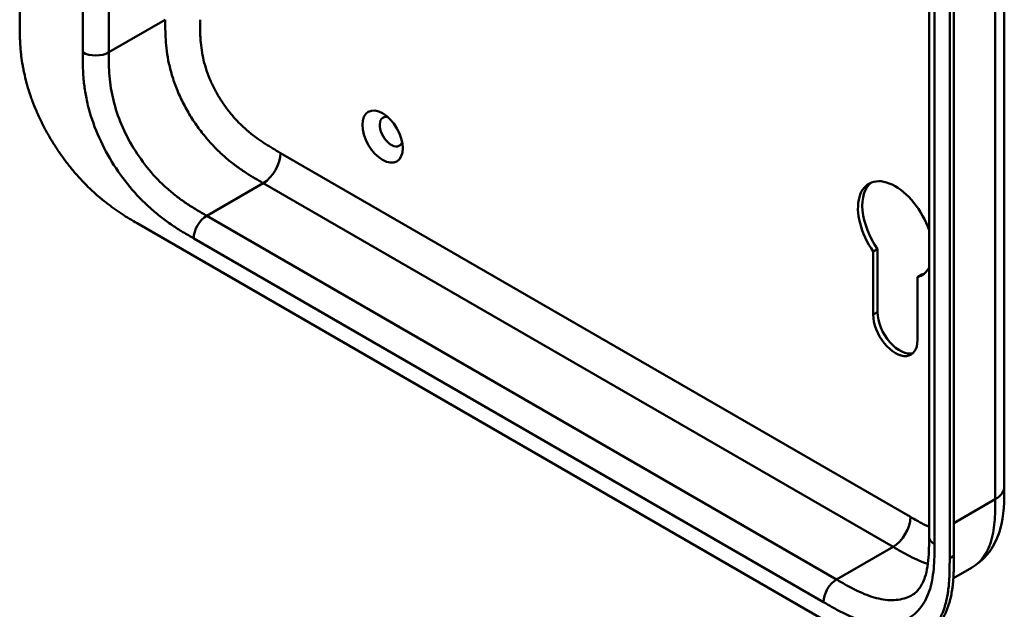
# Model space of a CAD drawing. Header units: millimetres. Extents: x 20 to 833, y 20 to 574.
# Tile 2 of 10: x 168 to 232, y 61 to 99. Entities that reach past the tile are written whole.
import ezdxf

# ---------------------------------------------------------------- set-up
doc = ezdxf.new("R2010")
doc.units = ezdxf.units.MM
doc.header["$LTSCALE"] = 2
doc.layers.add('Sichtbare Kanten(DIN)', color=7, linetype='Continuous', lineweight=50)
doc.layers.add('Sichtbare tangentiale Kanten(DIN)', color=7, linetype='Continuous', lineweight=50)

msp = doc.modelspace()

# ---------------------------------------------------------------- linework, layer by layer
at = {"layer": 'Sichtbare Kanten(DIN)'}
for p, q in [((168.164, 99.052), (168.164, 161.573)), ((227.35, 65.494), (227.35, 127.362)), ((228.692, 64.106), (228.692, 126.627)), ((228.966, 126.785), (228.966, 64.264)), ((175.811, 85.889), (220.761, 59.937)), ((223.714, 79.946), (223.72, 84.05)), ((223.72, 84.05), (224.002, 84.213)), ((224.002, 84.213), (223.997, 80.109)), ((226.587, 82.389), (226.87, 82.552)), ((226.587, 82.389), (226.599, 78.283)), ((232.248, 68.76), (232.248, 68.76)), ((227.35, 65.494), (227.35, 65.494)), ((228.932, 62.796), (230.113, 63.479))]:
    msp.add_line(p, q, dxfattribs=at)
msp.add_ellipse((191.781, 91.529), major_axis=(-0.93, 1.611), ratio=0.57735, dxfattribs=at)
for centre, major_axis, start_param, end_param in [((192.347, 91.855), (-0.53, 0.918), 5.827281, 9.880682), ((225.156, 85.487), (-1.72, 2.979), 4.373364, 8.007462), ((225.439, 85.65), (-1.72, 2.979), 0.082315, 1.724276), ((225.156, 85.487), (1.72, -2.979), 6.126448, 6.62221), ((225.439, 85.65), (1.72, -2.979), 6.126448, 6.200871), ((225.439, 79.274), (1.02, -1.767), 3.925398, 6.144089), ((225.156, 79.111), (1.02, -1.767), 3.925398, 7.071981)]:
    msp.add_ellipse(centre, major_axis=major_axis, ratio=0.57735, start_param=start_param, end_param=end_param, dxfattribs=at)
for points, knots in [([(232.248, 130.628), (232.248, 119.741), (232.248, 108.855), (232.248, 88.232), (232.248, 78.496), (232.248, 68.76)], [0, 0, 0, 0, 10, 10, 18.943141, 18.943141, 18.943141, 18.943141]), ([(168.164, 99.052), (168.164, 98.871), (168.164, 98.506), (168.173, 98.039), (168.195, 97.56), (168.224, 97.168), (168.279, 96.666), (168.34, 96.255), (168.439, 95.73), (168.536, 95.302), (168.684, 94.758), (168.821, 94.317), (169.019, 93.762), (169.197, 93.316), (169.444, 92.759), (169.66, 92.315), (169.952, 91.766), (170.202, 91.333), (170.534, 90.803), (170.814, 90.389), (171.179, 89.888), (171.483, 89.5), (171.875, 89.036), (172.197, 88.682), (172.607, 88.262), (172.941, 87.945), (173.362, 87.573), (173.702, 87.294), (174.127, 86.97), (174.467, 86.728), (174.891, 86.446), (175.312, 86.182), (175.646, 85.985), (175.811, 85.889)], [0.0232584, 0.0232584, 0.0232584, 0.0232584, 0.0639556, 0.1046527, 0.1250013, 0.1656984, 0.186047, 0.2267442, 0.2470927, 0.2877899, 0.3081384, 0.3488356, 0.3691842, 0.4098813, 0.4302299, 0.470927, 0.4912756, 0.5319728, 0.5523213, 0.5930185, 0.613367, 0.6540642, 0.6744128, 0.7151099, 0.7354585, 0.7761556, 0.7965042, 0.8372014, 0.8575499, 0.8982471, 0.9185956, 0.9592928, 0.9999899, 0.9999899, 0.9999899, 0.9999899]), ([(232.248, 68.76), (232.248, 67.856), (232.233, 66.88), (231.849, 65.531), (231.659, 65.094), (231.077, 64.207), (230.629, 63.776), (230.113, 63.479)], [0, 0, 0, 0, 0.831494, 0.831494, 1.249714, 1.249714, 1.782867, 1.782867, 1.782867, 1.782867]), ([(226.234, 61.7), (226.423, 61.809), (226.594, 61.961), (226.875, 62.358), (226.991, 62.589), (227.219, 63.275), (227.3, 63.797), (227.349, 64.726), (227.351, 65.106), (227.35, 65.494)], [0, 0, 0, 0, 0.454219, 0.454219, 0.834283, 0.834283, 1.397166, 1.397166, 1.753215, 1.753215, 1.753215, 1.753215]), ([(220.761, 59.937), (220.93, 59.839), (221.228, 59.668), (221.57, 59.478), (221.828, 59.341), (222.001, 59.252), (222.217, 59.145), (222.389, 59.063), (222.605, 58.966), (222.778, 58.892), (223.037, 58.789), (223.294, 58.695), (223.636, 58.589), (223.889, 58.524), (224.14, 58.47), (224.306, 58.441), (224.553, 58.407), (224.796, 58.385), (225.152, 58.377), (225.461, 58.396), (225.832, 58.453), (226.118, 58.526), (226.46, 58.65), (226.719, 58.776), (227.025, 58.967), (227.254, 59.145), (227.518, 59.4), (227.712, 59.63), (227.908, 59.916), (228.026, 60.122), (228.134, 60.339), (228.201, 60.489), (228.278, 60.683), (228.335, 60.843), (228.399, 61.05), (228.445, 61.219), (228.507, 61.48), (228.558, 61.748), (228.611, 62.118), (228.64, 62.402), (228.661, 62.69), (228.672, 62.883), (228.682, 63.127), (228.687, 63.323), (228.69, 63.568), (228.692, 63.813), (228.692, 64.008), (228.692, 64.106)], [0.0000095, 0.0000095, 0.0000095, 0.0000095, 0.0416756, 0.0729253, 0.0833418, 0.1041749, 0.1145915, 0.1354246, 0.1458411, 0.1666742, 0.1770907, 0.2083404, 0.2291735, 0.2604231, 0.2708397, 0.2916727, 0.3020893, 0.3333389, 0.354172, 0.3958382, 0.4166713, 0.4583375, 0.4791706, 0.5208368, 0.5416699, 0.583336, 0.6041691, 0.6458353, 0.6666684, 0.697918, 0.7083346, 0.7291677, 0.7395842, 0.7604173, 0.7708339, 0.791667, 0.8020835, 0.8333331, 0.8541662, 0.8854159, 0.8958324, 0.9166655, 0.9270821, 0.9479152, 0.9583317, 0.9791648, 0.9999979, 0.9999979, 0.9999979, 0.9999979]), ([(228.966, 64.264), (228.966, 64.167), (228.966, 63.971), (228.965, 63.726), (228.961, 63.481), (228.956, 63.285), (228.947, 63.042), (228.936, 62.848), (228.914, 62.56), (228.886, 62.276), (228.833, 61.907), (228.781, 61.638), (228.719, 61.378), (228.673, 61.208), (228.609, 61.002), (228.553, 60.841), (228.475, 60.647), (228.408, 60.497), (228.3, 60.28), (228.182, 60.075), (227.986, 59.788), (227.792, 59.559), (227.528, 59.304), (227.3, 59.126), (227.118, 59.012), (227.057, 58.977)], [-0.9999979, -0.9999979, -0.9999979, -0.9999979, -0.9791648, -0.9583317, -0.9479152, -0.9270821, -0.9166655, -0.8958324, -0.8854159, -0.8541662, -0.8333331, -0.8020835, -0.791667, -0.7708339, -0.7604173, -0.7395842, -0.7291677, -0.7083346, -0.697918, -0.6666684, -0.6458353, -0.6041691, -0.583336, -0.5416699, -0.5212127, -0.5212127, -0.5212127, -0.5212127])]:
    msp.add_open_spline(points, degree=3, knots=knots, dxfattribs=at)
at = {"layer": 'Sichtbare tangentiale Kanten(DIN)'}
for p, q in [((172.265, 97.011), (172.265, 158.879)), ((173.962, 158.879), (173.962, 97.011)), ((227.702, 126.872), (227.702, 65.004)), ((173.962, 97.011), (177.639, 99.133)), ((185.145, 90.461), (226.136, 66.795)), ((184.014, 88.502), (180.337, 86.379)), ((184.014, 88.502), (225.004, 64.836)), ((180.337, 86.379), (221.327, 62.713)), ((220.479, 61.243), (179.488, 84.909)), ((223.714, 79.946), (223.997, 80.109)), ((228.966, 66.387), (231.662, 67.943)), ((225.004, 64.836), (221.327, 62.713)), ((228.692, 64.106), (228.966, 64.264))]:
    msp.add_line(p, q, dxfattribs=at)
for points, degree in [([(231.662, 67.943), (231.662, 98.877), (231.662, 129.811)], 2), ([(172.265, 97.011), (172.733, 96.74), (173.493, 96.74), (173.962, 97.011)], 3), ([(185.145, 90.461), (185.145, 89.74), (184.638, 88.862), (184.014, 88.502)], 3), ([(180.337, 86.379), (179.868, 86.108), (179.488, 85.45), (179.488, 84.909)], 3), ([(231.662, 67.943), (232.052, 68.169), (232.248, 68.464), (232.248, 68.76)], 3), ([(226.136, 66.795), (226.136, 66.074), (225.629, 65.196), (225.004, 64.836)], 3), ([(227.35, 65.494), (227.35, 65.316), (227.468, 65.139), (227.702, 65.004)], 3), ([(221.327, 62.713), (220.859, 62.442), (220.479, 61.784), (220.479, 61.243)], 3)]:
    msp.add_open_spline(points, degree=degree, dxfattribs=at)
for points, knots in [([(177.639, 99.133), (177.639, 98.938), (177.639, 98.734), (177.645, 98.303), (177.652, 98.075), (177.682, 97.596), (177.705, 97.345), (177.773, 96.823), (177.82, 96.552), (177.942, 95.989), (178.019, 95.699), (178.203, 95.109), (178.312, 94.811), (178.558, 94.217), (178.695, 93.922), (178.995, 93.342), (179.158, 93.058), (179.502, 92.509), (179.684, 92.244), (180.062, 91.736), (180.258, 91.493), (180.662, 91.033), (180.869, 90.815), (181.286, 90.41), (181.496, 90.221), (181.911, 89.874), (182.116, 89.715), (182.519, 89.423), (182.717, 89.288), (183.105, 89.039), (183.294, 88.923), (183.66, 88.706), (183.838, 88.603), (184.014, 88.502)], [0, 0, 0, 0, 0.183196, 0.183196, 0.378667, 0.378667, 0.587199, 0.587199, 0.80915, 0.80915, 1.044119, 1.044119, 1.290573, 1.290573, 1.545572, 1.545572, 1.804847, 1.804847, 2.063363, 2.063363, 2.316224, 2.316224, 2.559518, 2.559518, 2.790736, 2.790736, 3.008715, 3.008715, 3.213319, 3.213319, 3.405062, 3.405062, 3.584828, 3.584828, 3.584828, 3.584828]), ([(179.902, 99.134), (179.902, 99.057), (179.902, 98.98), (179.902, 98.903), (179.902, 98.856), (179.902, 98.809), (179.902, 98.762), (179.902, 98.738), (179.903, 98.715), (179.903, 98.691), (179.903, 98.644), (179.904, 98.596), (179.905, 98.549), (179.905, 98.524), (179.905, 98.499), (179.906, 98.474), (179.906, 98.449), (179.907, 98.423), (179.907, 98.398), (179.909, 98.348), (179.91, 98.297), (179.912, 98.245), (179.915, 98.142), (179.92, 98.043), (179.926, 97.94), (179.926, 97.937), (179.927, 97.935), (179.927, 97.932), (179.94, 97.723), (179.958, 97.52), (179.986, 97.312), (179.986, 97.309), (179.986, 97.306), (179.987, 97.303), (180.015, 97.093), (180.051, 96.88), (180.098, 96.664), (180.098, 96.663), (180.099, 96.661), (180.099, 96.659), (180.147, 96.44), (180.206, 96.215), (180.276, 95.992), (180.347, 95.767), (180.43, 95.538), (180.523, 95.313), (180.616, 95.086), (180.722, 94.86), (180.836, 94.639), (180.951, 94.417), (181.076, 94.197), (181.209, 93.985), (181.342, 93.774), (181.483, 93.568), (181.63, 93.37), (181.777, 93.173), (181.931, 92.983), (182.089, 92.802), (182.247, 92.622), (182.412, 92.449), (182.577, 92.288), (182.578, 92.287), (182.579, 92.286), (182.58, 92.285), (182.744, 92.126), (182.913, 91.974), (183.082, 91.832), (183.084, 91.831), (183.085, 91.83), (183.087, 91.829), (183.254, 91.689), (183.421, 91.56), (183.591, 91.436), (183.594, 91.434), (183.596, 91.433), (183.599, 91.431), (183.767, 91.309), (183.933, 91.196), (184.107, 91.084), (184.11, 91.082), (184.112, 91.081), (184.114, 91.08), (184.2, 91.024), (184.283, 90.972), (184.369, 90.919), (184.456, 90.865), (184.543, 90.813), (184.631, 90.761), (184.803, 90.659), (184.974, 90.56), (185.145, 90.461)], [0, 0, 0, 0, 0.070602, 0.070602, 0.070602, 0.113735, 0.113735, 0.113735, 0.135301, 0.135301, 0.135301, 0.178433, 0.178433, 0.178433, 0.201293, 0.201293, 0.201293, 0.224154, 0.224154, 0.224154, 0.269874, 0.269874, 0.269874, 0.359119, 0.359119, 0.359119, 0.361315, 0.361315, 0.361315, 0.541668, 0.541668, 0.541668, 0.544386, 0.544386, 0.544386, 0.726184, 0.726184, 0.726184, 0.727511, 0.727511, 0.727511, 0.9126, 0.9126, 0.9126, 1.099465, 1.099465, 1.099465, 1.287442, 1.287442, 1.287442, 1.475853, 1.475853, 1.475853, 1.663652, 1.663652, 1.663652, 1.851123, 1.851123, 1.851123, 2.038532, 2.038532, 2.038532, 2.039616, 2.039616, 2.039616, 2.224742, 2.224742, 2.224742, 2.226392, 2.226392, 2.226392, 2.408543, 2.408543, 2.408543, 2.411353, 2.411353, 2.411353, 2.591416, 2.591416, 2.591416, 2.593579, 2.593579, 2.593579, 2.682838, 2.682838, 2.682838, 2.774621, 2.774621, 2.774621, 2.956127, 2.956127, 2.956127, 2.956127]), ([(179.488, 84.909), (179.26, 85.041), (178.794, 85.31), (178.081, 85.759), (177.367, 86.271), (176.429, 87.049), (175.304, 88.213), (174.118, 89.867), (173.176, 91.696), (172.656, 93.26), (172.411, 94.476), (172.305, 95.361), (172.265, 96.211), (172.265, 96.749), (172.265, 97.011)], [0, 0, 0, 0, 0.243503, 0.487004, 0.730505, 0.974007, 1.461009, 1.948012, 2.435015, 2.922018, 3.165519, 3.40902, 3.652522, 3.896023, 3.896023, 3.896023, 3.896023]), ([(173.962, 97.011), (173.962, 96.749), (173.962, 96.232), (173.999, 95.457), (174.092, 94.679), (174.304, 93.633), (174.745, 92.308), (175.545, 90.754), (176.559, 89.338), (177.53, 88.333), (178.356, 87.648), (178.996, 87.188), (179.657, 86.771), (180.109, 86.51), (180.337, 86.379)], [0, 0, 0, 0, 0.243501, 0.487003, 0.730504, 0.974005, 1.461008, 1.948011, 2.435013, 2.922016, 3.165517, 3.409019, 3.65252, 3.896022, 3.896022, 3.896022, 3.896022]), ([(230.113, 63.479), (230.206, 63.532), (230.294, 63.591), (230.379, 63.656), (230.536, 63.777), (230.68, 63.918), (230.808, 64.078), (230.937, 64.238), (231.051, 64.416), (231.149, 64.611), (231.247, 64.804), (231.329, 65.014), (231.395, 65.235), (231.462, 65.455), (231.512, 65.682), (231.551, 65.919), (231.588, 66.146), (231.613, 66.382), (231.63, 66.627), (231.646, 66.851), (231.654, 67.083), (231.658, 67.317), (231.662, 67.527), (231.662, 67.738), (231.662, 67.943)], [1.922795, 1.922795, 1.922795, 1.922795, 2.059373, 2.059373, 2.059373, 2.31343, 2.31343, 2.31343, 2.568298, 2.568298, 2.568298, 2.821899, 2.821899, 2.821899, 3.074612, 3.074612, 3.074612, 3.317553, 3.317553, 3.317553, 3.540814, 3.540814, 3.540814, 3.741293, 3.741293, 3.741293, 3.741293]), ([(226.136, 66.795), (226.182, 66.769), (226.228, 66.742), (226.274, 66.715), (226.4, 66.643), (226.525, 66.571), (226.65, 66.501), (226.693, 66.477), (226.736, 66.453), (226.779, 66.429), (226.801, 66.417), (226.822, 66.406), (226.844, 66.394), (226.865, 66.382), (226.887, 66.37), (226.909, 66.358), (226.997, 66.311), (227.08, 66.267), (227.167, 66.223), (227.169, 66.222), (227.171, 66.221), (227.173, 66.22), (227.233, 66.189), (227.292, 66.16), (227.35, 66.131)], [0, 0, 0, 0, 0.0490671, 0.0490671, 0.0490671, 0.1818725, 0.1818725, 0.1818725, 0.2275822, 0.2275822, 0.2275822, 0.2504376, 0.2504376, 0.2504376, 0.2732931, 0.2732931, 0.2732931, 0.3625526, 0.3625526, 0.3625526, 0.3647147, 0.3647147, 0.3647147, 0.4265947, 0.4265947, 0.4265947, 0.4265947]), ([(227.702, 65.004), (227.702, 64.743), (227.702, 64.205), (227.662, 63.4), (227.556, 62.637), (227.311, 61.705), (226.791, 60.741), (225.848, 60.001), (224.663, 59.715), (223.538, 59.851), (222.599, 60.156), (221.886, 60.468), (221.172, 60.843), (220.706, 61.112), (220.479, 61.243)], [18.388359, 18.388359, 18.388359, 18.388359, 18.631862, 18.875363, 19.118865, 19.362366, 19.849368, 20.336371, 20.823374, 21.310376, 21.553877, 21.797379, 22.04088, 22.284383, 22.284383, 22.284383, 22.284383]), ([(225.004, 64.836), (225.18, 64.734), (225.358, 64.632), (225.724, 64.426), (225.913, 64.324), (226.3, 64.126), (226.498, 64.032), (226.889, 63.864), (227.082, 63.79), (227.272, 63.728)], [0, 0, 0, 0, 0.1797666, 0.1797666, 0.3715093, 0.3715093, 0.5761128, 0.5761128, 0.7809755, 0.7809755, 0.7809755, 0.7809755]), ([(221.327, 62.713), (221.555, 62.581), (222.006, 62.321), (222.667, 61.974), (223.308, 61.695), (224.133, 61.426), (225.105, 61.311), (225.838, 61.488), (226.185, 61.671), (226.234, 61.7)], [18.38836, 18.38836, 18.38836, 18.38836, 18.631862, 18.875363, 19.118864, 19.362366, 19.849368, 20.336371, 20.419303, 20.419303, 20.419303, 20.419303])]:
    msp.add_open_spline(points, degree=3, knots=knots, dxfattribs=at)

doc.saveas('drawing.dxf')
